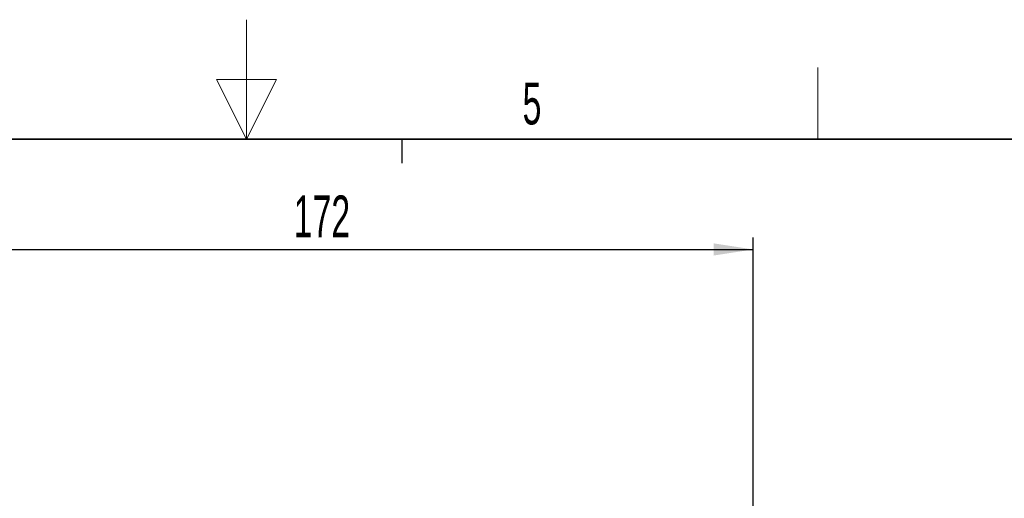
# Model space of a CAD drawing. Header units: millimetres. Extents: x 5 to 418, y 2 to 292.
# Tile 40 of 47: x 198 to 280, y 252 to 292. Entities that reach past the tile are written whole.
import ezdxf

# ---------------------------------------------------------------- set-up
doc = ezdxf.new("R2010")
doc.units = ezdxf.units.MM
doc.layers.add('SLD-0', color=7, linetype='Continuous')
doc.styles.add('SLDTEXTSTYLE0', font='TXT', dxfattribs={"width": 0.605})
doc.dimstyles.new('SLDDIMSTYLE1', dxfattribs={"dimtxt": 3.5, "dimasz": 3.302, "dimexe": 0, "dimexo": 0.0625, "dimgap": 0.875, "dimtad": 1, "dimlfac": 2.5, "dimrnd": 1e-09, "dimzin": 12, "dimdsep": 46, "dimtxsty": 'SLDTEXTSTYLE0', "dimsah": 1, "dimcen": 0.09, "dimadec": 0, "dimazin": 3, "dimtfac": 1, "dimtofl": 0, "dimtmove": 0, "dimatfit": 3, "dimfxl": 1, "dimfrac": 2, "dimtolj": 1, "dimtzin": 12, "dimarcsym": 0})

# ---------------------------------------------------------------- blocks, each defined once
blk = doc.blocks.new('_D_3')
at = {"layer": 'SLD-0', "color": 7}
for p, q in [((190.544, 250.221), (190.544, 274.29)), ((259.344, 239.94), (259.344, 274.29)), ((190.544, 273.29), (259.344, 273.29))]:
    blk.add_line(p, q, dxfattribs=at)
for points in [[(190.544, 273.29), (193.846, 272.782), (193.846, 273.798)], [(259.344, 273.29), (256.042, 273.798), (256.042, 272.782)]]:
    blk.add_solid(points, dxfattribs=at)
at = {"layer": 'SLD-0', "color": 7, "insert": (220.934, 277.802), "char_height": 3.5, "attachment_point": 1, "style": 'SLDTEXTSTYLE0'}
blk.add_mtext('172', dxfattribs=at)

msp = doc.modelspace()

# ---------------------------------------------------------------- linework, layer by layer
at = {"layer": 'SLD-0', "lineweight": 18}
for p, q in [((217, 292.5), (217, 282.5)), ((264.75, 282.5), (264.75, 288.5)), ((219.5, 287.5), (214.5, 287.5)), ((214.5, 287.5), (217, 282.5)), ((217, 282.5), (219.5, 287.5))]:
    msp.add_line(p, q, dxfattribs=at)
at = {"layer": 'SLD-0', "lineweight": 35}
msp.add_line((408, 282.5), (26, 282.5), dxfattribs=at)
at = {"layer": 'SLD-0'}
msp.add_line((230, 280.5), (230, 282.5), dxfattribs=at)
msp.add_line((230, 280.5), (230, 282.5), dxfattribs=at)

# ---------------------------------------------------------------- texts
at = {"layer": 'SLD-0', "insert": (240.8527, 287.243), "char_height": 3.5, "attachment_point": 2, "style": 'SLDTEXTSTYLE0'}
msp.add_mtext('5', dxfattribs=at)

# ---------------------------------------------------------------- dimensions: what is measured, and where the dimension line sits
at = {"layer": 'SLD-0', "color": 7}
dim = msp.add_linear_dim(base=(259.3443, 273.2899), p1=(190.5443, 250.2215), p2=(259.3443, 239.94), dimstyle='SLDDIMSTYLE1', dxfattribs=at)
dim.commit()
dim.dimension.update_dxf_attribs({"geometry": '_D_3', "text_midpoint": (224.9443, 273.2899), "dimtype": 160})

doc.saveas('drawing.dxf')
